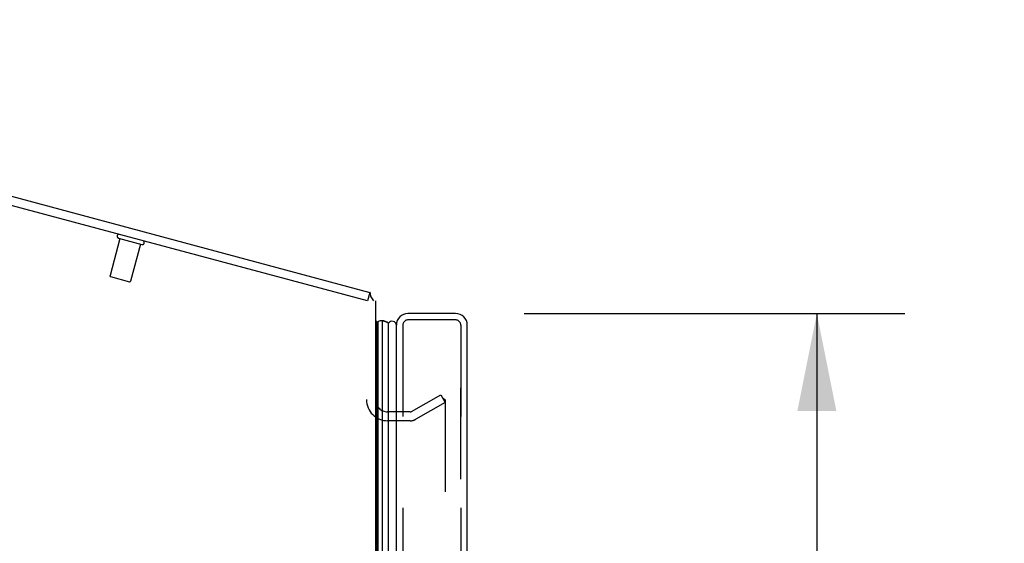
# Model space of a CAD drawing. Header units: inches. Extents: x 0 to 193, y 0 to 125.
# Tile 126 of 256: x 11.89 to 23.35, y 88.24 to 94.34. Entities that reach past the tile are written whole.
import ezdxf

# ---------------------------------------------------------------- set-up
doc = ezdxf.new("R2010")
doc.units = ezdxf.units.IN
doc.header["$LTSCALE"] = 10.635988
doc.header["$MEASUREMENT"] = 0
doc.linetypes.add('HIDDEN', pattern=[0.2, 0.1, -0.1])
doc.layers.get('0').update_dxf_attribs({"linetype": 'CONTINUOUS'})
for name, color, linetype in [('DEFAULT_2', 8, 'HIDDEN'), ('DIMENSIONS', 7, 'CONTINUOUS'), ('LEFTHAND_DOOR_ASSEMBLY', 7, 'CONTINUOUS'), ('RIGHTHAND_DOOR_ASSEMBLY', 7, 'CONTINUOUS')]:
    doc.layers.add(name, color=color, linetype=linetype)
doc.styles.get("Standard").update_dxf_attribs({"font": 'arial.ttf'})
doc.dimstyles.new('DIMSTYLE_1', dxfattribs={"dimtxt": 0.853154, "dimasz": 1.137539, "dimexe": 0.09, "dimexo": 0.07, "dimgap": 0.0375, "dimtad": 0, "dimtih": 1, "dimtoh": 1, "dimzin": 4, "dimdsep": 46, "dimtxsty": 'Standard', "dimblk": '_FILLED', "dimblk1": '_FILLED', "dimblk2": '_FILLED', "dimcen": 0.09, "dimadec": 3, "dimazin": 1, "dimtfac": 1, "dimtdec": 3, "dimtofl": 0, "dimtmove": 0, "dimatfit": 3, "dimldrblk": '_FILLED', "dimfxl": 0, "dimtolj": 1, "dimtzin": 4, "dimarcsym": 0})

# ---------------------------------------------------------------- blocks, each defined once
blk = doc.blocks.new('_FILLED')
at = {"color": 0, "linetype": 'ByBlock'}
blk.add_solid([(0, 0), (-1, 0.2), (-1, -0.2)], dxfattribs=at)
blk = doc.blocks.new('*D8')
at = {"layer": 'DIMENSIONS', "color": 2, "linetype": 'Continuous'}
for p, q in [((17.761, 90.916), (22.194, 90.916)), ((21.17, 90.916), (21.17, 62.555)), ((21.17, 31.416), (21.17, 59.569)), ((17.761, 31.416), (22.194, 31.416))]:
    blk.add_line(p, q, dxfattribs=at)
at = {"layer": 'DIMENSIONS', "color": 2, "linetype": 'Continuous', "xscale": 1.1375387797, "yscale": 1.1375387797, "zscale": 1.1375387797}
for p, rotation in [((21.17, 90.916), 90), ((21.17, 31.416), 270)]:
    blk.add_blockref('_FILLED', p, dxfattribs=dict(at, rotation=rotation))
at = {"layer": 'DIMENSIONS', "color": 2, "linetype": 'Continuous', "insert": (21.17, 62.128), "char_height": 0.8532, "width": 4.36409, "attachment_point": 2, "line_spacing_factor": 0.9}
blk.add_mtext('59.50\\PDOORS', dxfattribs=at)

msp = doc.modelspace()

# ---------------------------------------------------------------- linework, layer by layer
at = {"color": 7, "linetype": 'Continuous'}
for p, q in [((4.111, 94.338), (15.964, 91.162)), ((15.964, 91.162), (15.937, 91.062))]:
    msp.add_line(p, q, dxfattribs=at)
at = {"color": 3, "linetype": 'Continuous'}
for p, q in [((15.937, 91.062), (4.147, 94.221)), ((16.03, 91.062), (16.03, 31.27))]:
    msp.add_line(p, q, dxfattribs=at)
at = {"color": 7, "linetype": 'Continuous'}
msp.add_lwpolyline([(15.981, 91.111), (15.98, 91.113), (15.979, 91.115), (15.978, 91.118), (15.977, 91.12), (15.976, 91.123), (15.976, 91.126), (15.975, 91.13), (15.975, 91.133), (15.974, 91.136), (15.974, 91.139), (15.974, 91.142), (15.973, 91.145), (15.973, 91.148), (15.972, 91.15), (15.972, 91.153), (15.971, 91.155), (15.97, 91.157), (15.969, 91.159), (15.968, 91.16), (15.966, 91.161), (15.965, 91.162), (15.964, 91.162)], dxfattribs=at)
msp.add_arc((15.804, 90.971), 0.226, 23.648, 38.3119, dxfattribs=at)
at = {"layer": 'DEFAULT_2', "color": 8, "linetype": 'HIDDEN'}
for p, q in [((13.056, 91.789), (12.941, 91.357)), ((13.039, 91.794), (13.313, 91.72)), ((13.296, 91.725), (13.18, 91.293)), ((12.948, 91.345), (13.168, 91.286)), ((16.45, 89.774), (16.791, 89.97)), ((16.843, 89.88), (16.502, 89.684)), ((16.791, 89.97), (16.843, 89.88)), ((16.827, 89.92), (16.825, 89.92)), ((16.843, 89.9), (16.843, 32.431)), ((16.435, 89.77), (16.173, 89.77)), ((16.435, 89.666), (16.173, 89.666))]:
    msp.add_line(p, q, dxfattribs=at)
for points in [[(16.825, 89.92), (16.825, 89.92), (16.823, 89.92), (16.821, 89.92), (16.819, 89.919), (16.818, 89.918)], [(16.827, 89.92), (16.829, 89.92), (16.831, 89.919), (16.833, 89.918), (16.834, 89.917), (16.836, 89.916), (16.838, 89.914), (16.839, 89.913), (16.84, 89.911), (16.841, 89.909), (16.842, 89.907), (16.842, 89.905), (16.843, 89.902), (16.843, 89.9)]]:
    msp.add_lwpolyline(points, dxfattribs=at)
for centre, radius, start, end in [((13.045, 91.815), 0.0215, 75, 255), ((13.319, 91.741), 0.0215, 255, 75), ((12.95, 91.355), 0.01, 165, 255), ((13.171, 91.296), 0.01, 255, 345), ((16.173, 89.912), 0.246, 180, 270), ((16.173, 89.912), 0.142, 180, 270), ((16.435, 89.8), 0.03, 270, 300), ((16.435, 89.8), 0.134, 270, 300)]:
    msp.add_arc(centre, radius, start, end, dxfattribs=at)
at = {"layer": 'LEFTHAND_DOOR_ASSEMBLY', "color": 3, "linetype": 'Continuous'}
for p, q in [((16.965, 90.916), (16.41, 90.916)), ((16.275, 31.551), (16.275, 90.781)), ((17.1, 31.551), (17.1, 90.781))]:
    msp.add_line(p, q, dxfattribs=at)
at = {"layer": 'LEFTHAND_DOOR_ASSEMBLY', "color": 7, "linetype": 'Continuous'}
for p, q in [((16.03, 90.834), (16.042, 90.813)), ((16.042, 31.518), (16.042, 90.813)), ((16.051, 31.516), (16.051, 90.815)), ((16.064, 31.509), (16.064, 90.822)), ((16.108, 90.831), (16.108, 31.5)), ((16.183, 31.529), (16.183, 90.803))]:
    msp.add_line(p, q, dxfattribs=at)
at = {"layer": 'LEFTHAND_DOOR_ASSEMBLY', "color": 8, "linetype": 'HIDDEN'}
for p, q in [((16.965, 90.841), (16.41, 90.841)), ((16.35, 90.781), (16.35, 31.551)), ((17.025, 31.551), (17.025, 90.781))]:
    msp.add_line(p, q, dxfattribs=at)
at = {"layer": 'LEFTHAND_DOOR_ASSEMBLY', "color": 7, "linetype": 'Continuous'}
for points in [[(16.051, 90.815), (16.053, 90.817), (16.055, 90.818), (16.058, 90.819), (16.06, 90.82), (16.062, 90.821), (16.064, 90.822)], [(16.108, 90.831), (16.11, 90.831), (16.113, 90.831), (16.115, 90.831), (16.118, 90.831), (16.12, 90.83), (16.122, 90.83), (16.125, 90.83), (16.127, 90.829), (16.13, 90.829), (16.132, 90.828), (16.135, 90.828), (16.137, 90.827), (16.139, 90.826), (16.142, 90.825), (16.144, 90.825), (16.146, 90.824), (16.149, 90.823), (16.151, 90.822), (16.154, 90.821), (16.156, 90.82), (16.158, 90.819), (16.161, 90.817), (16.163, 90.816), (16.165, 90.815), (16.167, 90.814), (16.17, 90.812), (16.172, 90.811), (16.174, 90.809), (16.176, 90.808), (16.179, 90.806), (16.181, 90.804), (16.183, 90.803)]]:
    msp.add_lwpolyline(points, dxfattribs=at)
at = {"layer": 'LEFTHAND_DOOR_ASSEMBLY', "color": 3, "linetype": 'Continuous'}
for centre, start, end in [((16.41, 90.781), 90, 180), ((16.965, 90.781), 0, 90)]:
    msp.add_arc(centre, 0.135, start, end, dxfattribs=at)
at = {"layer": 'LEFTHAND_DOOR_ASSEMBLY', "color": 7, "linetype": 'Continuous'}
for centre, radius, start, end in [((16.054, 90.786), 0.03, 96.412, 113.7978), ((16.097, 90.775), 0.0569, 78.7115, 124.5669), ((16.225, 90.776), 0.05, 1.7539, 147.3282)]:
    msp.add_arc(centre, radius, start, end, dxfattribs=at)
at = {"layer": 'LEFTHAND_DOOR_ASSEMBLY', "color": 8, "linetype": 'HIDDEN'}
for centre, start, end in [((16.41, 90.781), 90, 180), ((16.965, 90.781), 0, 90)]:
    msp.add_arc(centre, 0.06, start, end, dxfattribs=at)
at = {"layer": 'RIGHTHAND_DOOR_ASSEMBLY', "color": 8, "linetype": 'HIDDEN'}
for p, q in [((16.965, 90.841), (16.41, 90.841)), ((16.35, 90.781), (16.35, 31.551)), ((17.025, 90.781), (17.025, 31.551))]:
    msp.add_line(p, q, dxfattribs=at)
at = {"layer": 'RIGHTHAND_DOOR_ASSEMBLY', "color": 7, "linetype": 'Continuous'}
for points in [[(16.051, 90.815), (16.053, 90.817), (16.055, 90.818), (16.058, 90.819), (16.06, 90.82), (16.062, 90.821), (16.064, 90.822)], [(16.108, 90.831), (16.11, 90.831), (16.113, 90.831), (16.115, 90.831), (16.118, 90.831), (16.12, 90.83), (16.122, 90.83), (16.125, 90.83), (16.127, 90.829), (16.13, 90.829), (16.132, 90.828), (16.135, 90.828), (16.137, 90.827), (16.139, 90.826), (16.142, 90.825), (16.144, 90.825), (16.146, 90.824), (16.149, 90.823), (16.151, 90.822), (16.154, 90.821), (16.156, 90.82), (16.158, 90.819), (16.161, 90.817), (16.163, 90.816), (16.165, 90.815), (16.167, 90.814), (16.17, 90.812), (16.172, 90.811), (16.174, 90.809), (16.176, 90.808), (16.179, 90.806), (16.181, 90.804), (16.183, 90.803)]]:
    msp.add_lwpolyline(points, dxfattribs=at)
at = {"layer": 'RIGHTHAND_DOOR_ASSEMBLY', "color": 8, "linetype": 'HIDDEN'}
for centre, start, end in [((16.41, 90.781), 90, 180), ((16.965, 90.781), 0, 90)]:
    msp.add_arc(centre, 0.06, start, end, dxfattribs=at)
at = {"layer": 'RIGHTHAND_DOOR_ASSEMBLY', "color": 7, "linetype": 'Continuous'}
for start_param, end_param in [(0.260445, 0.346101), (-0.467087, -0.001474)]:
    msp.add_ellipse((16.108, 90.566), major_axis=(0, 0.265), ratio=0.632157, start_param=start_param, end_param=end_param, dxfattribs=at)

# ---------------------------------------------------------------- dimensions: what is measured, and where the dimension line sits
at = {"layer": 'DIMENSIONS', "color": 2, "linetype": 'Continuous'}
dim = msp.add_linear_dim(base=(21.17, 31.416), p1=(17.691, 90.916), p2=(17.691, 31.416), angle=270, text='<>\\PDOORS', dimstyle='DIMSTYLE_1', dxfattribs=at)
dim.commit()
dim.dimension.update_dxf_attribs({"geometry": '*D8', "text_midpoint": (21.17, 61.062), "dimtype": 160})

doc.saveas('drawing.dxf')
